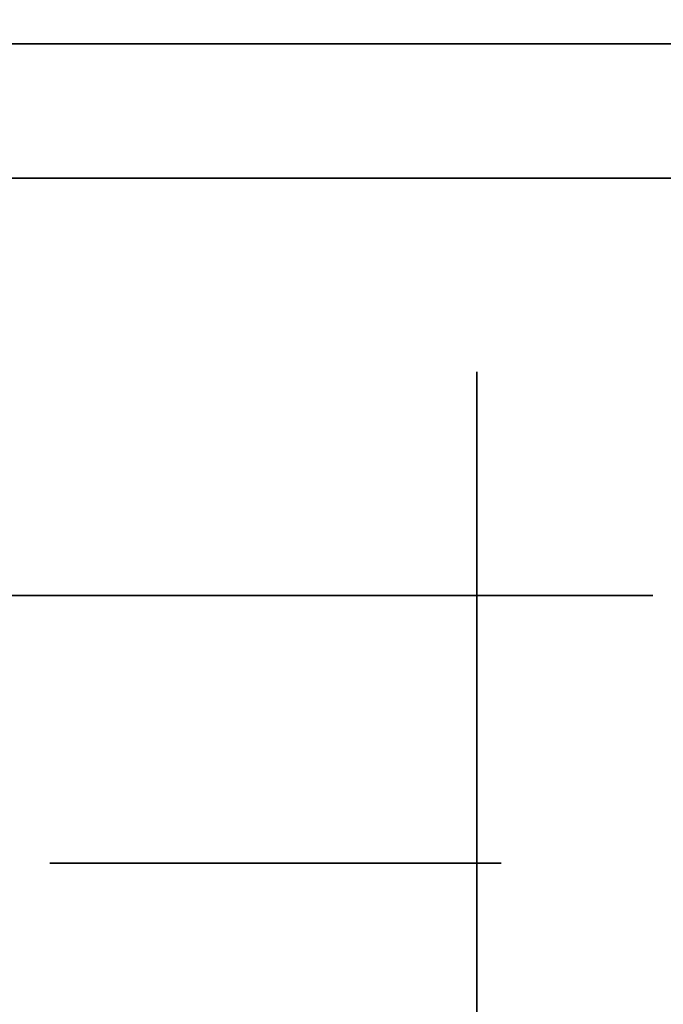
# Model space of a CAD drawing. Extents: x -1299 to -1246.9, y 2743.7 to 2747.9.
# Tile 56 of 256: x -1299.0293 to -1299.0065, y 2746.7913 to 2746.8262. Entities that reach past the tile are written whole.
import ezdxf

# ---------------------------------------------------------------- set-up
doc = ezdxf.new("R2010")
doc.units = 0
doc.header["$LTSCALE"] = 150
doc.header["$MEASUREMENT"] = 0
doc.layers.add('3DFACE_BOLT', color=7, linetype='CONTINUOUS')
doc.layers.add('3DFACE_SHAPE', color=7, linetype='CONTINUOUS')

msp = doc.modelspace()

# ---------------------------------------------------------------- linework, layer by layer
at = {"layer": '3DFACE_BOLT', "color": 1}
for points, invisible_edges in [([(-1299.028219, 2746.846309, 0.138), (-1299.027827, 2746.846309, 0.135528), (-1299.028219, 2746.796309, 0.138)], 14), ([(-1299.028219, 2746.796309, 0.138), (-1299.027827, 2746.846309, 0.135528), (-1299.027827, 2746.796309, 0.135528)], 3), ([(-1299.027827, 2746.846309, 0.140472), (-1299.028219, 2746.846309, 0.138), (-1299.027827, 2746.796309, 0.140472)], 14), ([(-1299.027827, 2746.796309, 0.140472), (-1299.028219, 2746.846309, 0.138), (-1299.028219, 2746.796309, 0.138)], 3), ([(-1299.028219, 2746.846309, 0.068), (-1299.027827, 2746.846309, 0.065528), (-1299.028219, 2746.796309, 0.068)], 14), ([(-1299.028219, 2746.796309, 0.068), (-1299.027827, 2746.846309, 0.065528), (-1299.027827, 2746.796309, 0.065528)], 3), ([(-1299.027827, 2746.846309, 0.070472), (-1299.028219, 2746.846309, 0.068), (-1299.027827, 2746.796309, 0.070472)], 14), ([(-1299.027827, 2746.796309, 0.070472), (-1299.028219, 2746.846309, 0.068), (-1299.028219, 2746.796309, 0.068)], 3), ([(-1299.027827, 2746.846309, 0.135528), (-1299.026691, 2746.846309, 0.133298), (-1299.027827, 2746.796309, 0.135528)], 14), ([(-1299.027827, 2746.796309, 0.135528), (-1299.026691, 2746.846309, 0.133298), (-1299.026691, 2746.796309, 0.133298)], 3), ([(-1299.026691, 2746.846309, 0.142702), (-1299.027827, 2746.846309, 0.140472), (-1299.026691, 2746.796309, 0.142702)], 14), ([(-1299.026691, 2746.796309, 0.142702), (-1299.027827, 2746.846309, 0.140472), (-1299.027827, 2746.796309, 0.140472)], 3), ([(-1299.027827, 2746.846309, 0.065528), (-1299.026691, 2746.846309, 0.063298), (-1299.027827, 2746.796309, 0.065528)], 14), ([(-1299.027827, 2746.796309, 0.065528), (-1299.026691, 2746.846309, 0.063298), (-1299.026691, 2746.796309, 0.063298)], 3), ([(-1299.026691, 2746.846309, 0.072702), (-1299.027827, 2746.846309, 0.070472), (-1299.026691, 2746.796309, 0.072702)], 14), ([(-1299.026691, 2746.796309, 0.072702), (-1299.027827, 2746.846309, 0.070472), (-1299.027827, 2746.796309, 0.070472)], 3), ([(-1299.026691, 2746.846309, 0.133298), (-1299.024921, 2746.846309, 0.131528), (-1299.026691, 2746.796309, 0.133298)], 14), ([(-1299.026691, 2746.796309, 0.133298), (-1299.024921, 2746.846309, 0.131528), (-1299.024921, 2746.796309, 0.131528)], 3), ([(-1299.024921, 2746.846309, 0.144472), (-1299.026691, 2746.846309, 0.142702), (-1299.024921, 2746.796309, 0.144472)], 14), ([(-1299.024921, 2746.796309, 0.144472), (-1299.026691, 2746.846309, 0.142702), (-1299.026691, 2746.796309, 0.142702)], 3), ([(-1299.026691, 2746.846309, 0.063298), (-1299.024921, 2746.846309, 0.061528), (-1299.026691, 2746.796309, 0.063298)], 14), ([(-1299.026691, 2746.796309, 0.063298), (-1299.024921, 2746.846309, 0.061528), (-1299.024921, 2746.796309, 0.061528)], 3), ([(-1299.024921, 2746.846309, 0.074472), (-1299.026691, 2746.846309, 0.072702), (-1299.024921, 2746.796309, 0.074472)], 14), ([(-1299.024921, 2746.796309, 0.074472), (-1299.026691, 2746.846309, 0.072702), (-1299.026691, 2746.796309, 0.072702)], 3), ([(-1299.024921, 2746.846309, 0.131528), (-1299.022691, 2746.846309, 0.130392), (-1299.024921, 2746.796309, 0.131528)], 14), ([(-1299.024921, 2746.796309, 0.131528), (-1299.022691, 2746.846309, 0.130392), (-1299.022691, 2746.796309, 0.130392)], 3), ([(-1299.022691, 2746.846309, 0.145608), (-1299.024921, 2746.846309, 0.144472), (-1299.022691, 2746.796309, 0.145608)], 14), ([(-1299.022691, 2746.796309, 0.145608), (-1299.024921, 2746.846309, 0.144472), (-1299.024921, 2746.796309, 0.144472)], 3), ([(-1299.024921, 2746.846309, 0.061528), (-1299.022691, 2746.846309, 0.060392), (-1299.024921, 2746.796309, 0.061528)], 14), ([(-1299.024921, 2746.796309, 0.061528), (-1299.022691, 2746.846309, 0.060392), (-1299.022691, 2746.796309, 0.060392)], 3), ([(-1299.022691, 2746.846309, 0.075608), (-1299.024921, 2746.846309, 0.074472), (-1299.022691, 2746.796309, 0.075608)], 14), ([(-1299.022691, 2746.796309, 0.075608), (-1299.024921, 2746.846309, 0.074472), (-1299.024921, 2746.796309, 0.074472)], 3), ([(-1299.022691, 2746.846309, 0.130392), (-1299.020219, 2746.846309, 0.13), (-1299.022691, 2746.796309, 0.130392)], 14), ([(-1299.022691, 2746.796309, 0.130392), (-1299.020219, 2746.846309, 0.13), (-1299.020219, 2746.796309, 0.13)], 3), ([(-1299.020219, 2746.846309, 0.146), (-1299.022691, 2746.846309, 0.145608), (-1299.020219, 2746.796309, 0.146)], 14), ([(-1299.020219, 2746.796309, 0.146), (-1299.022691, 2746.846309, 0.145608), (-1299.022691, 2746.796309, 0.145608)], 3), ([(-1299.022691, 2746.846309, 0.060392), (-1299.020219, 2746.846309, 0.06), (-1299.022691, 2746.796309, 0.060392)], 14), ([(-1299.022691, 2746.796309, 0.060392), (-1299.020219, 2746.846309, 0.06), (-1299.020219, 2746.796309, 0.06)], 3), ([(-1299.020219, 2746.846309, 0.076), (-1299.022691, 2746.846309, 0.075608), (-1299.020219, 2746.796309, 0.076)], 14), ([(-1299.020219, 2746.796309, 0.076), (-1299.022691, 2746.846309, 0.075608), (-1299.022691, 2746.796309, 0.075608)], 3), ([(-1299.020219, 2746.846309, 0.13), (-1299.017747, 2746.846309, 0.130392), (-1299.020219, 2746.796309, 0.13)], 14), ([(-1299.020219, 2746.796309, 0.13), (-1299.017747, 2746.846309, 0.130392), (-1299.017747, 2746.796309, 0.130392)], 3), ([(-1299.017747, 2746.846309, 0.145608), (-1299.020219, 2746.846309, 0.146), (-1299.017747, 2746.796309, 0.145608)], 14), ([(-1299.017747, 2746.796309, 0.145608), (-1299.020219, 2746.846309, 0.146), (-1299.020219, 2746.796309, 0.146)], 3), ([(-1299.020219, 2746.846309, 0.06), (-1299.017747, 2746.846309, 0.060392), (-1299.020219, 2746.796309, 0.06)], 14), ([(-1299.020219, 2746.796309, 0.06), (-1299.017747, 2746.846309, 0.060392), (-1299.017747, 2746.796309, 0.060392)], 3), ([(-1299.017747, 2746.846309, 0.075608), (-1299.020219, 2746.846309, 0.076), (-1299.017747, 2746.796309, 0.075608)], 14), ([(-1299.017747, 2746.796309, 0.075608), (-1299.020219, 2746.846309, 0.076), (-1299.020219, 2746.796309, 0.076)], 3), ([(-1299.017747, 2746.846309, 0.130392), (-1299.015516, 2746.846309, 0.131528), (-1299.017747, 2746.796309, 0.130392)], 14), ([(-1299.017747, 2746.796309, 0.130392), (-1299.015516, 2746.846309, 0.131528), (-1299.015516, 2746.796309, 0.131528)], 3), ([(-1299.015516, 2746.846309, 0.144472), (-1299.017747, 2746.846309, 0.145608), (-1299.015516, 2746.796309, 0.144472)], 14), ([(-1299.015516, 2746.796309, 0.144472), (-1299.017747, 2746.846309, 0.145608), (-1299.017747, 2746.796309, 0.145608)], 3), ([(-1299.017747, 2746.846309, 0.060392), (-1299.015516, 2746.846309, 0.061528), (-1299.017747, 2746.796309, 0.060392)], 14), ([(-1299.017747, 2746.796309, 0.060392), (-1299.015516, 2746.846309, 0.061528), (-1299.015516, 2746.796309, 0.061528)], 3), ([(-1299.015516, 2746.846309, 0.074472), (-1299.017747, 2746.846309, 0.075608), (-1299.015516, 2746.796309, 0.074472)], 14), ([(-1299.015516, 2746.796309, 0.074472), (-1299.017747, 2746.846309, 0.075608), (-1299.017747, 2746.796309, 0.075608)], 3), ([(-1299.015516, 2746.846309, 0.131528), (-1299.013747, 2746.846309, 0.133298), (-1299.015516, 2746.796309, 0.131528)], 14), ([(-1299.015516, 2746.796309, 0.131528), (-1299.013747, 2746.846309, 0.133298), (-1299.013747, 2746.796309, 0.133298)], 3), ([(-1299.013747, 2746.846309, 0.142702), (-1299.015516, 2746.846309, 0.144472), (-1299.013747, 2746.796309, 0.142702)], 14), ([(-1299.013747, 2746.796309, 0.142702), (-1299.015516, 2746.846309, 0.144472), (-1299.015516, 2746.796309, 0.144472)], 3), ([(-1299.015516, 2746.846309, 0.061528), (-1299.013747, 2746.846309, 0.063298), (-1299.015516, 2746.796309, 0.061528)], 14), ([(-1299.015516, 2746.796309, 0.061528), (-1299.013747, 2746.846309, 0.063298), (-1299.013747, 2746.796309, 0.063298)], 3), ([(-1299.013747, 2746.846309, 0.072702), (-1299.015516, 2746.846309, 0.074472), (-1299.013747, 2746.796309, 0.072702)], 14), ([(-1299.013747, 2746.796309, 0.072702), (-1299.015516, 2746.846309, 0.074472), (-1299.015516, 2746.796309, 0.074472)], 3), ([(-1299.013747, 2746.846309, 0.133298), (-1299.01261, 2746.846309, 0.135528), (-1299.013747, 2746.796309, 0.133298)], 14), ([(-1299.013747, 2746.796309, 0.133298), (-1299.01261, 2746.846309, 0.135528), (-1299.01261, 2746.796309, 0.135528)], 3), ([(-1299.01261, 2746.846309, 0.140472), (-1299.013747, 2746.846309, 0.142702), (-1299.01261, 2746.796309, 0.140472)], 14), ([(-1299.01261, 2746.796309, 0.140472), (-1299.013747, 2746.846309, 0.142702), (-1299.013747, 2746.796309, 0.142702)], 3), ([(-1299.013747, 2746.846309, 0.063298), (-1299.01261, 2746.846309, 0.065528), (-1299.013747, 2746.796309, 0.063298)], 14), ([(-1299.013747, 2746.796309, 0.063298), (-1299.01261, 2746.846309, 0.065528), (-1299.01261, 2746.796309, 0.065528)], 3), ([(-1299.01261, 2746.846309, 0.070472), (-1299.013747, 2746.846309, 0.072702), (-1299.01261, 2746.796309, 0.070472)], 14), ([(-1299.01261, 2746.796309, 0.070472), (-1299.013747, 2746.846309, 0.072702), (-1299.013747, 2746.796309, 0.072702)], 3), ([(-1299.01261, 2746.846309, 0.135528), (-1299.012219, 2746.846309, 0.138), (-1299.01261, 2746.796309, 0.135528)], 14), ([(-1299.01261, 2746.796309, 0.135528), (-1299.012219, 2746.846309, 0.138), (-1299.012219, 2746.796309, 0.138)], 3), ([(-1299.012219, 2746.846309, 0.138), (-1299.01261, 2746.846309, 0.140472), (-1299.012219, 2746.796309, 0.138)], 14), ([(-1299.012219, 2746.796309, 0.138), (-1299.01261, 2746.846309, 0.140472), (-1299.01261, 2746.796309, 0.140472)], 3), ([(-1299.01261, 2746.846309, 0.065528), (-1299.012219, 2746.846309, 0.068), (-1299.01261, 2746.796309, 0.065528)], 14), ([(-1299.01261, 2746.796309, 0.065528), (-1299.012219, 2746.846309, 0.068), (-1299.012219, 2746.796309, 0.068)], 3), ([(-1299.012219, 2746.846309, 0.068), (-1299.01261, 2746.846309, 0.070472), (-1299.012219, 2746.796309, 0.068)], 14), ([(-1299.012219, 2746.796309, 0.068), (-1299.01261, 2746.846309, 0.070472), (-1299.01261, 2746.796309, 0.070472)], 3), ([(-1299.033594, 2746.820589, 0.138), (-1299.026906, 2746.820589, 0.126417), (-1299.033594, 2746.805789, 0.138)], 14), ([(-1299.033594, 2746.805789, 0.138), (-1299.026906, 2746.820589, 0.126417), (-1299.026906, 2746.805789, 0.126417)], 3), ([(-1299.026906, 2746.820589, 0.149583), (-1299.033594, 2746.820589, 0.138), (-1299.026906, 2746.805789, 0.149583)], 14), ([(-1299.026906, 2746.805789, 0.149583), (-1299.033594, 2746.820589, 0.138), (-1299.033594, 2746.805789, 0.138)], 3), ([(-1299.033594, 2746.820589, 0.138), (-1299.026906, 2746.820589, 0.149583), (-1299.026906, 2746.820589, 0.126417)], 2), ([(-1299.033594, 2746.820589, 0.068), (-1299.026906, 2746.820589, 0.056417), (-1299.033594, 2746.805789, 0.068)], 14), ([(-1299.033594, 2746.805789, 0.068), (-1299.026906, 2746.820589, 0.056417), (-1299.026906, 2746.805789, 0.056417)], 3), ([(-1299.026906, 2746.820589, 0.079583), (-1299.033594, 2746.820589, 0.068), (-1299.026906, 2746.805789, 0.079583)], 14), ([(-1299.026906, 2746.805789, 0.079583), (-1299.033594, 2746.820589, 0.068), (-1299.033594, 2746.805789, 0.068)], 3), ([(-1299.033594, 2746.820589, 0.068), (-1299.026906, 2746.820589, 0.079583), (-1299.026906, 2746.820589, 0.056417)], 2), ([(-1299.026906, 2746.820589, 0.126417), (-1299.013531, 2746.820589, 0.126417), (-1299.026906, 2746.805789, 0.126417)], 14), ([(-1299.026906, 2746.805789, 0.126417), (-1299.013531, 2746.820589, 0.126417), (-1299.013531, 2746.805789, 0.126417)], 3), ([(-1299.013531, 2746.820589, 0.149583), (-1299.026906, 2746.820589, 0.149583), (-1299.013531, 2746.805789, 0.149583)], 14), ([(-1299.013531, 2746.805789, 0.149583), (-1299.026906, 2746.820589, 0.149583), (-1299.026906, 2746.805789, 0.149583)], 3), ([(-1299.026906, 2746.820589, 0.149583), (-1299.013531, 2746.820589, 0.149583), (-1299.026906, 2746.820589, 0.126417)], 14), ([(-1299.026906, 2746.820589, 0.126417), (-1299.013531, 2746.820589, 0.149583), (-1299.013531, 2746.820589, 0.126417)], 3), ([(-1299.026906, 2746.820589, 0.056417), (-1299.013531, 2746.820589, 0.056417), (-1299.026906, 2746.805789, 0.056417)], 14), ([(-1299.026906, 2746.805789, 0.056417), (-1299.013531, 2746.820589, 0.056417), (-1299.013531, 2746.805789, 0.056417)], 3), ([(-1299.013531, 2746.820589, 0.079583), (-1299.026906, 2746.820589, 0.079583), (-1299.013531, 2746.805789, 0.079583)], 14), ([(-1299.013531, 2746.805789, 0.079583), (-1299.026906, 2746.820589, 0.079583), (-1299.026906, 2746.805789, 0.079583)], 3), ([(-1299.026906, 2746.820589, 0.079583), (-1299.013531, 2746.820589, 0.079583), (-1299.026906, 2746.820589, 0.056417)], 14), ([(-1299.026906, 2746.820589, 0.056417), (-1299.013531, 2746.820589, 0.079583), (-1299.013531, 2746.820589, 0.056417)], 3), ([(-1299.013531, 2746.820589, 0.126417), (-1299.006844, 2746.820589, 0.138), (-1299.013531, 2746.805789, 0.126417)], 14), ([(-1299.013531, 2746.805789, 0.126417), (-1299.006844, 2746.820589, 0.138), (-1299.006844, 2746.805789, 0.138)], 3), ([(-1299.006844, 2746.820589, 0.138), (-1299.013531, 2746.820589, 0.149583), (-1299.006844, 2746.805789, 0.138)], 14), ([(-1299.006844, 2746.805789, 0.138), (-1299.013531, 2746.820589, 0.149583), (-1299.013531, 2746.805789, 0.149583)], 3), ([(-1299.013531, 2746.820589, 0.149583), (-1299.006844, 2746.820589, 0.138), (-1299.013531, 2746.820589, 0.126417)], 12), ([(-1299.013531, 2746.820589, 0.056417), (-1299.006844, 2746.820589, 0.068), (-1299.013531, 2746.805789, 0.056417)], 14), ([(-1299.013531, 2746.805789, 0.056417), (-1299.006844, 2746.820589, 0.068), (-1299.006844, 2746.805789, 0.068)], 3), ([(-1299.006844, 2746.820589, 0.068), (-1299.013531, 2746.820589, 0.079583), (-1299.006844, 2746.805789, 0.068)], 14), ([(-1299.006844, 2746.805789, 0.068), (-1299.013531, 2746.820589, 0.079583), (-1299.013531, 2746.805789, 0.079583)], 3), ([(-1299.013531, 2746.820589, 0.079583), (-1299.006844, 2746.820589, 0.068), (-1299.013531, 2746.820589, 0.056417)], 12), ([(-1299.013079, 2746.807036, 0.126417), (-1299.013079, 2746.813724, 0.138), (-1299.003079, 2746.807036, 0.126417)], 14), ([(-1299.003079, 2746.807036, 0.126417), (-1299.013079, 2746.813724, 0.138), (-1299.003079, 2746.813724, 0.138)], 3), ([(-1299.013079, 2746.813724, 0.138), (-1299.013079, 2746.807036, 0.149583), (-1299.003079, 2746.813724, 0.138)], 14), ([(-1299.003079, 2746.813724, 0.138), (-1299.013079, 2746.807036, 0.149583), (-1299.003079, 2746.807036, 0.149583)], 3), ([(-1299.013079, 2746.807036, 0.149583), (-1299.013079, 2746.813724, 0.138), (-1299.013079, 2746.807036, 0.126417)], 12), ([(-1299.013079, 2746.807036, 0.056417), (-1299.013079, 2746.813724, 0.068), (-1299.003079, 2746.807036, 0.056417)], 14), ([(-1299.003079, 2746.807036, 0.056417), (-1299.013079, 2746.813724, 0.068), (-1299.003079, 2746.813724, 0.068)], 3), ([(-1299.013079, 2746.813724, 0.068), (-1299.013079, 2746.807036, 0.079583), (-1299.003079, 2746.813724, 0.068)], 14), ([(-1299.003079, 2746.813724, 0.068), (-1299.013079, 2746.807036, 0.079583), (-1299.003079, 2746.807036, 0.079583)], 3), ([(-1299.013079, 2746.807036, 0.079583), (-1299.013079, 2746.813724, 0.068), (-1299.013079, 2746.807036, 0.056417)], 12), ([(-1299.013079, 2746.793661, 0.126417), (-1299.013079, 2746.807036, 0.126417), (-1299.003079, 2746.793661, 0.126417)], 14), ([(-1299.003079, 2746.793661, 0.126417), (-1299.013079, 2746.807036, 0.126417), (-1299.003079, 2746.807036, 0.126417)], 3), ([(-1299.013079, 2746.807036, 0.149583), (-1299.013079, 2746.793661, 0.149583), (-1299.003079, 2746.807036, 0.149583)], 14), ([(-1299.003079, 2746.807036, 0.149583), (-1299.013079, 2746.793661, 0.149583), (-1299.003079, 2746.793661, 0.149583)], 3), ([(-1299.013079, 2746.793661, 0.149583), (-1299.013079, 2746.807036, 0.149583), (-1299.013079, 2746.793661, 0.126417)], 14), ([(-1299.013079, 2746.793661, 0.126417), (-1299.013079, 2746.807036, 0.149583), (-1299.013079, 2746.807036, 0.126417)], 3), ([(-1299.013079, 2746.793661, 0.056417), (-1299.013079, 2746.807036, 0.056417), (-1299.003079, 2746.793661, 0.056417)], 14), ([(-1299.003079, 2746.793661, 0.056417), (-1299.013079, 2746.807036, 0.056417), (-1299.003079, 2746.807036, 0.056417)], 3), ([(-1299.013079, 2746.807036, 0.079583), (-1299.013079, 2746.793661, 0.079583), (-1299.003079, 2746.807036, 0.079583)], 14), ([(-1299.003079, 2746.807036, 0.079583), (-1299.013079, 2746.793661, 0.079583), (-1299.003079, 2746.793661, 0.079583)], 3), ([(-1299.013079, 2746.793661, 0.079583), (-1299.013079, 2746.807036, 0.079583), (-1299.013079, 2746.793661, 0.056417)], 14), ([(-1299.013079, 2746.793661, 0.056417), (-1299.013079, 2746.807036, 0.079583), (-1299.013079, 2746.807036, 0.056417)], 3), ([(-1299.033594, 2746.805789, 0.138), (-1299.026906, 2746.805789, 0.126417), (-1299.026906, 2746.805789, 0.149583)], 2), ([(-1299.033594, 2746.805789, 0.068), (-1299.026906, 2746.805789, 0.056417), (-1299.026906, 2746.805789, 0.079583)], 2), ([(-1299.026906, 2746.805789, 0.126417), (-1299.013531, 2746.805789, 0.126417), (-1299.026906, 2746.805789, 0.149583)], 14), ([(-1299.026906, 2746.805789, 0.149583), (-1299.013531, 2746.805789, 0.126417), (-1299.013531, 2746.805789, 0.149583)], 3), ([(-1299.026906, 2746.805789, 0.056417), (-1299.013531, 2746.805789, 0.056417), (-1299.026906, 2746.805789, 0.079583)], 14), ([(-1299.026906, 2746.805789, 0.079583), (-1299.013531, 2746.805789, 0.056417), (-1299.013531, 2746.805789, 0.079583)], 3), ([(-1299.013531, 2746.805789, 0.126417), (-1299.006844, 2746.805789, 0.138), (-1299.013531, 2746.805789, 0.149583)], 12), ([(-1299.013531, 2746.805789, 0.056417), (-1299.006844, 2746.805789, 0.068), (-1299.013531, 2746.805789, 0.079583)], 12), ([(-1299.028219, 2746.796309, 0.138), (-1299.027827, 2746.796309, 0.135528), (-1299.027827, 2746.796309, 0.140472)], 2), ([(-1299.028219, 2746.796309, 0.068), (-1299.027827, 2746.796309, 0.065528), (-1299.027827, 2746.796309, 0.070472)], 2), ([(-1299.027827, 2746.796309, 0.135528), (-1299.026691, 2746.796309, 0.133298), (-1299.027827, 2746.796309, 0.140472)], 14), ([(-1299.027827, 2746.796309, 0.140472), (-1299.026691, 2746.796309, 0.133298), (-1299.026691, 2746.796309, 0.142702)], 3), ([(-1299.027827, 2746.796309, 0.065528), (-1299.026691, 2746.796309, 0.063298), (-1299.027827, 2746.796309, 0.070472)], 14), ([(-1299.027827, 2746.796309, 0.070472), (-1299.026691, 2746.796309, 0.063298), (-1299.026691, 2746.796309, 0.072702)], 3), ([(-1299.026691, 2746.796309, 0.133298), (-1299.024921, 2746.796309, 0.131528), (-1299.026691, 2746.796309, 0.142702)], 14), ([(-1299.026691, 2746.796309, 0.142702), (-1299.024921, 2746.796309, 0.131528), (-1299.024921, 2746.796309, 0.144472)], 3), ([(-1299.026691, 2746.796309, 0.063298), (-1299.024921, 2746.796309, 0.061528), (-1299.026691, 2746.796309, 0.072702)], 14), ([(-1299.026691, 2746.796309, 0.072702), (-1299.024921, 2746.796309, 0.061528), (-1299.024921, 2746.796309, 0.074472)], 3), ([(-1299.024921, 2746.796309, 0.131528), (-1299.022691, 2746.796309, 0.130392), (-1299.024921, 2746.796309, 0.144472)], 14), ([(-1299.024921, 2746.796309, 0.144472), (-1299.022691, 2746.796309, 0.130392), (-1299.022691, 2746.796309, 0.145608)], 3), ([(-1299.024921, 2746.796309, 0.061528), (-1299.022691, 2746.796309, 0.060392), (-1299.024921, 2746.796309, 0.074472)], 14), ([(-1299.024921, 2746.796309, 0.074472), (-1299.022691, 2746.796309, 0.060392), (-1299.022691, 2746.796309, 0.075608)], 3), ([(-1299.022691, 2746.796309, 0.130392), (-1299.020219, 2746.796309, 0.13), (-1299.022691, 2746.796309, 0.145608)], 14), ([(-1299.022691, 2746.796309, 0.145608), (-1299.020219, 2746.796309, 0.13), (-1299.020219, 2746.796309, 0.146)], 3), ([(-1299.022691, 2746.796309, 0.060392), (-1299.020219, 2746.796309, 0.06), (-1299.022691, 2746.796309, 0.075608)], 14), ([(-1299.022691, 2746.796309, 0.075608), (-1299.020219, 2746.796309, 0.06), (-1299.020219, 2746.796309, 0.076)], 3), ([(-1299.020219, 2746.796309, 0.13), (-1299.017747, 2746.796309, 0.130392), (-1299.020219, 2746.796309, 0.146)], 14), ([(-1299.020219, 2746.796309, 0.146), (-1299.017747, 2746.796309, 0.130392), (-1299.017747, 2746.796309, 0.145608)], 3), ([(-1299.020219, 2746.796309, 0.06), (-1299.017747, 2746.796309, 0.060392), (-1299.020219, 2746.796309, 0.076)], 14), ([(-1299.020219, 2746.796309, 0.076), (-1299.017747, 2746.796309, 0.060392), (-1299.017747, 2746.796309, 0.075608)], 3), ([(-1299.017747, 2746.796309, 0.130392), (-1299.015516, 2746.796309, 0.131528), (-1299.017747, 2746.796309, 0.145608)], 14), ([(-1299.017747, 2746.796309, 0.145608), (-1299.015516, 2746.796309, 0.131528), (-1299.015516, 2746.796309, 0.144472)], 3), ([(-1299.017747, 2746.796309, 0.060392), (-1299.015516, 2746.796309, 0.061528), (-1299.017747, 2746.796309, 0.075608)], 14), ([(-1299.017747, 2746.796309, 0.075608), (-1299.015516, 2746.796309, 0.061528), (-1299.015516, 2746.796309, 0.074472)], 3), ([(-1299.015516, 2746.796309, 0.131528), (-1299.013747, 2746.796309, 0.133298), (-1299.015516, 2746.796309, 0.144472)], 14), ([(-1299.015516, 2746.796309, 0.144472), (-1299.013747, 2746.796309, 0.133298), (-1299.013747, 2746.796309, 0.142702)], 3), ([(-1299.015516, 2746.796309, 0.061528), (-1299.013747, 2746.796309, 0.063298), (-1299.015516, 2746.796309, 0.074472)], 14), ([(-1299.015516, 2746.796309, 0.074472), (-1299.013747, 2746.796309, 0.063298), (-1299.013747, 2746.796309, 0.072702)], 3), ([(-1299.013747, 2746.796309, 0.133298), (-1299.01261, 2746.796309, 0.135528), (-1299.013747, 2746.796309, 0.142702)], 14), ([(-1299.013747, 2746.796309, 0.142702), (-1299.01261, 2746.796309, 0.135528), (-1299.01261, 2746.796309, 0.140472)], 3), ([(-1299.013747, 2746.796309, 0.063298), (-1299.01261, 2746.796309, 0.065528), (-1299.013747, 2746.796309, 0.072702)], 14), ([(-1299.013747, 2746.796309, 0.072702), (-1299.01261, 2746.796309, 0.065528), (-1299.01261, 2746.796309, 0.070472)], 3), ([(-1299.01261, 2746.796309, 0.135528), (-1299.012219, 2746.796309, 0.138), (-1299.01261, 2746.796309, 0.140472)], 12), ([(-1299.01261, 2746.796309, 0.065528), (-1299.012219, 2746.796309, 0.068), (-1299.01261, 2746.796309, 0.070472)], 12), ([(-1299.013079, 2746.786974, 0.138), (-1299.013079, 2746.793661, 0.126417), (-1299.003079, 2746.786974, 0.138)], 14), ([(-1299.003079, 2746.786974, 0.138), (-1299.013079, 2746.793661, 0.126417), (-1299.003079, 2746.793661, 0.126417)], 3), ([(-1299.013079, 2746.793661, 0.149583), (-1299.013079, 2746.786974, 0.138), (-1299.003079, 2746.793661, 0.149583)], 14), ([(-1299.003079, 2746.793661, 0.149583), (-1299.013079, 2746.786974, 0.138), (-1299.003079, 2746.786974, 0.138)], 3), ([(-1299.013079, 2746.786974, 0.138), (-1299.013079, 2746.793661, 0.149583), (-1299.013079, 2746.793661, 0.126417)], 2), ([(-1299.013079, 2746.786974, 0.068), (-1299.013079, 2746.793661, 0.056417), (-1299.003079, 2746.786974, 0.068)], 14), ([(-1299.003079, 2746.786974, 0.068), (-1299.013079, 2746.793661, 0.056417), (-1299.003079, 2746.793661, 0.056417)], 3), ([(-1299.013079, 2746.793661, 0.079583), (-1299.013079, 2746.786974, 0.068), (-1299.003079, 2746.793661, 0.079583)], 14), ([(-1299.003079, 2746.793661, 0.079583), (-1299.013079, 2746.786974, 0.068), (-1299.003079, 2746.786974, 0.068)], 3), ([(-1299.013079, 2746.786974, 0.068), (-1299.013079, 2746.793661, 0.079583), (-1299.013079, 2746.793661, 0.056417)], 2)]:
    msp.add_3dface(points, dxfattribs=dict(at, invisible_edges=invisible_edges))
at = {"layer": '3DFACE_SHAPE', "color": 13}
for points, invisible_edges in [([(-1297.046219, 2746.782449), (-1299.046219, 2746.782449), (-1297.046219, 2746.884449)], 2), ([(-1299.046219, 2746.782449), (-1299.046219, 2746.884449), (-1297.046219, 2746.884449)], 12), ([(-1297.046219, 2746.884449, 0.206), (-1299.046219, 2746.884449, 0.206), (-1297.046219, 2746.782449, 0.206)], 2), ([(-1299.046219, 2746.884449, 0.206), (-1299.046219, 2746.782449, 0.206), (-1297.046219, 2746.782449, 0.206)], 12), ([(-1297.046219, 2746.830349, 0.008), (-1299.046219, 2746.830349, 0.008), (-1297.046219, 2746.782449, 0.008)], 2), ([(-1299.046219, 2746.830349, 0.008), (-1299.046219, 2746.782449, 0.008), (-1297.046219, 2746.782449, 0.008)], 12), ([(-1297.046219, 2746.782449, 0.198), (-1299.046219, 2746.782449, 0.198), (-1297.046219, 2746.830349, 0.198)], 2), ([(-1299.046219, 2746.782449, 0.198), (-1299.046219, 2746.830349, 0.198), (-1297.046219, 2746.830349, 0.198)], 12), ([(-1299.028719, 2746.825349, 0.068), (-1299.026229, 2746.825349, 0.06199), (-1299.049119, 2746.825349, 0.068)], 14), ([(-1299.026229, 2746.825349, 0.06199), (-1299.020219, 2746.825349, 0.0595), (-1299.049119, 2746.825349, 0.068)], 14), ([(-1299.049119, 2746.825349, 0.068), (-1299.020219, 2746.825349, 0.0595), (-1299.049119, 2746.825349, 0.033)], 15), ([(-1299.020219, 2746.825349, 0.0595), (-1299.014208, 2746.825349, 0.06199), (-1299.049119, 2746.825349, 0.033)], 14), ([(-1299.049119, 2746.825349, 0.033), (-1299.014208, 2746.825349, 0.06199), (-1298.998319, 2746.825349, 0.033)], 3), ([(-1298.998319, 2746.825349, 0.173), (-1299.026229, 2746.825349, 0.14401), (-1299.049119, 2746.825349, 0.173)], 3), ([(-1299.026229, 2746.825349, 0.14401), (-1299.049119, 2746.825349, 0.138), (-1299.049119, 2746.825349, 0.173)], 13), ([(-1299.026229, 2746.825349, 0.14401), (-1299.028719, 2746.825349, 0.138), (-1299.049119, 2746.825349, 0.138)], 14), ([(-1299.028719, 2746.825349, 0.068), (-1299.049119, 2746.825349, 0.068), (-1299.026229, 2746.825349, 0.13199)], 15), ([(-1299.026229, 2746.825349, 0.13199), (-1299.049119, 2746.825349, 0.068), (-1299.028719, 2746.825349, 0.138)], 3), ([(-1299.049119, 2746.825349, 0.068), (-1299.049119, 2746.825349, 0.138), (-1299.028719, 2746.825349, 0.138)], 14), ([(-1298.998319, 2746.825349, 0.033), (-1299.020219, 2746.820589, 0.033), (-1299.049119, 2746.825349, 0.033)], 3), ([(-1299.020219, 2746.820589, 0.033), (-1299.049119, 2746.820589, 0.033), (-1299.049119, 2746.825349, 0.033)], 12), ([(-1299.049119, 2746.820589, 0.173), (-1299.003079, 2746.820589, 0.173), (-1299.049119, 2746.825349, 0.173)], 2), ([(-1299.049119, 2746.825349, 0.173), (-1299.003079, 2746.820589, 0.173), (-1298.998319, 2746.825349, 0.173)], 3), ([(-1299.026229, 2746.825349, 0.07401), (-1299.028719, 2746.825349, 0.068), (-1299.026229, 2746.825349, 0.13199)], 14), ([(-1299.026229, 2746.820589, 0.06199), (-1299.026229, 2746.825349, 0.06199), (-1299.028719, 2746.820589, 0.068)], 3), ([(-1299.026229, 2746.825349, 0.06199), (-1299.028719, 2746.825349, 0.068), (-1299.028719, 2746.820589, 0.068)], 14), ([(-1299.028719, 2746.820589, 0.068), (-1299.028719, 2746.825349, 0.068), (-1299.026229, 2746.820589, 0.07401)], 3), ([(-1299.028719, 2746.825349, 0.068), (-1299.026229, 2746.825349, 0.07401), (-1299.026229, 2746.820589, 0.07401)], 14), ([(-1299.026229, 2746.820589, 0.13199), (-1299.026229, 2746.825349, 0.13199), (-1299.028719, 2746.820589, 0.138)], 3), ([(-1299.026229, 2746.825349, 0.13199), (-1299.028719, 2746.825349, 0.138), (-1299.028719, 2746.820589, 0.138)], 14), ([(-1299.028719, 2746.820589, 0.138), (-1299.028719, 2746.825349, 0.138), (-1299.026229, 2746.820589, 0.14401)], 3), ([(-1299.028719, 2746.825349, 0.138), (-1299.026229, 2746.825349, 0.14401), (-1299.026229, 2746.820589, 0.14401)], 14), ([(-1299.020219, 2746.825349, 0.1465), (-1299.026229, 2746.825349, 0.14401), (-1298.998319, 2746.825349, 0.173)], 14), ([(-1299.026229, 2746.825349, 0.13199), (-1299.020219, 2746.825349, 0.1295), (-1299.026229, 2746.825349, 0.07401)], 14), ([(-1299.020219, 2746.825349, 0.1295), (-1299.020219, 2746.825349, 0.0765), (-1299.026229, 2746.825349, 0.07401)], 13), ([(-1299.026229, 2746.820589, 0.07401), (-1299.026229, 2746.825349, 0.07401), (-1299.020219, 2746.820589, 0.0765)], 3), ([(-1299.026229, 2746.825349, 0.07401), (-1299.020219, 2746.825349, 0.0765), (-1299.020219, 2746.820589, 0.0765)], 14), ([(-1299.020219, 2746.820589, 0.0595), (-1299.020219, 2746.825349, 0.0595), (-1299.026229, 2746.820589, 0.06199)], 3), ([(-1299.020219, 2746.825349, 0.0595), (-1299.026229, 2746.825349, 0.06199), (-1299.026229, 2746.820589, 0.06199)], 14), ([(-1299.026229, 2746.820589, 0.14401), (-1299.026229, 2746.825349, 0.14401), (-1299.020219, 2746.820589, 0.1465)], 3), ([(-1299.026229, 2746.825349, 0.14401), (-1299.020219, 2746.825349, 0.1465), (-1299.020219, 2746.820589, 0.1465)], 14), ([(-1299.020219, 2746.820589, 0.1295), (-1299.020219, 2746.825349, 0.1295), (-1299.026229, 2746.820589, 0.13199)], 3), ([(-1299.020219, 2746.825349, 0.1295), (-1299.026229, 2746.825349, 0.13199), (-1299.026229, 2746.820589, 0.13199)], 14), ([(-1299.020219, 2746.825349, 0.1295), (-1299.014208, 2746.825349, 0.13199), (-1299.020219, 2746.825349, 0.0765)], 14), ([(-1299.014208, 2746.825349, 0.13199), (-1299.011719, 2746.825349, 0.138), (-1299.020219, 2746.825349, 0.0765)], 14), ([(-1299.020219, 2746.825349, 0.0765), (-1299.011719, 2746.825349, 0.138), (-1299.014208, 2746.825349, 0.07401)], 3), ([(-1298.998319, 2746.825349, 0.138), (-1299.014208, 2746.825349, 0.14401), (-1299.020219, 2746.825349, 0.1465)], 13), ([(-1298.998319, 2746.825349, 0.138), (-1299.020219, 2746.825349, 0.1465), (-1298.998319, 2746.825349, 0.173)], 3), ([(-1299.020219, 2746.820589, 0.0765), (-1299.020219, 2746.825349, 0.0765), (-1299.014208, 2746.820589, 0.07401)], 3), ([(-1299.020219, 2746.825349, 0.0765), (-1299.014208, 2746.825349, 0.07401), (-1299.014208, 2746.820589, 0.07401)], 14), ([(-1299.014208, 2746.820589, 0.06199), (-1299.014208, 2746.825349, 0.06199), (-1299.020219, 2746.820589, 0.0595)], 3), ([(-1299.014208, 2746.825349, 0.06199), (-1299.020219, 2746.825349, 0.0595), (-1299.020219, 2746.820589, 0.0595)], 14), ([(-1299.020219, 2746.820589, 0.1465), (-1299.020219, 2746.825349, 0.1465), (-1299.014208, 2746.820589, 0.14401)], 3), ([(-1299.020219, 2746.825349, 0.1465), (-1299.014208, 2746.825349, 0.14401), (-1299.014208, 2746.820589, 0.14401)], 14), ([(-1299.014208, 2746.820589, 0.13199), (-1299.014208, 2746.825349, 0.13199), (-1299.020219, 2746.820589, 0.1295)], 3), ([(-1299.014208, 2746.825349, 0.13199), (-1299.020219, 2746.825349, 0.1295), (-1299.020219, 2746.820589, 0.1295)], 14), ([(-1299.003079, 2746.820589, 0.033), (-1299.020219, 2746.820589, 0.033), (-1298.998319, 2746.825349, 0.033)], 14), ([(-1299.014208, 2746.825349, 0.06199), (-1298.998319, 2746.825349, 0.068), (-1298.998319, 2746.825349, 0.033)], 13), ([(-1299.014208, 2746.825349, 0.06199), (-1299.011719, 2746.825349, 0.068), (-1298.998319, 2746.825349, 0.068)], 14), ([(-1299.011719, 2746.825349, 0.068), (-1299.014208, 2746.825349, 0.07401), (-1298.998319, 2746.825349, 0.068)], 14), ([(-1299.011719, 2746.825349, 0.138), (-1298.998319, 2746.825349, 0.068), (-1299.014208, 2746.825349, 0.07401)], 15), ([(-1299.011719, 2746.825349, 0.138), (-1299.014208, 2746.825349, 0.14401), (-1298.998319, 2746.825349, 0.138)], 14), ([(-1299.014208, 2746.820589, 0.07401), (-1299.014208, 2746.825349, 0.07401), (-1299.011719, 2746.820589, 0.068)], 3), ([(-1299.014208, 2746.825349, 0.07401), (-1299.011719, 2746.825349, 0.068), (-1299.011719, 2746.820589, 0.068)], 14), ([(-1299.011719, 2746.820589, 0.068), (-1299.011719, 2746.825349, 0.068), (-1299.014208, 2746.820589, 0.06199)], 3), ([(-1299.011719, 2746.825349, 0.068), (-1299.014208, 2746.825349, 0.06199), (-1299.014208, 2746.820589, 0.06199)], 14), ([(-1299.014208, 2746.820589, 0.14401), (-1299.014208, 2746.825349, 0.14401), (-1299.011719, 2746.820589, 0.138)], 3), ([(-1299.014208, 2746.825349, 0.14401), (-1299.011719, 2746.825349, 0.138), (-1299.011719, 2746.820589, 0.138)], 14), ([(-1299.011719, 2746.820589, 0.138), (-1299.011719, 2746.825349, 0.138), (-1299.014208, 2746.820589, 0.13199)], 3), ([(-1299.011719, 2746.825349, 0.138), (-1299.014208, 2746.825349, 0.13199), (-1299.014208, 2746.820589, 0.13199)], 14), ([(-1298.998319, 2746.825349, 0.068), (-1299.011719, 2746.825349, 0.138), (-1298.998319, 2746.825349, 0.138)], 3), ([(-1299.020219, 2746.820589, 0.033), (-1299.026229, 2746.820589, 0.06199), (-1299.049119, 2746.820589, 0.033)], 15), ([(-1299.026229, 2746.820589, 0.06199), (-1299.028719, 2746.820589, 0.068), (-1299.049119, 2746.820589, 0.033)], 14), ([(-1299.028719, 2746.820589, 0.138), (-1299.049119, 2746.820589, 0.033), (-1299.028719, 2746.820589, 0.068)], 15), ([(-1299.049119, 2746.820589, 0.033), (-1299.028719, 2746.820589, 0.138), (-1299.049119, 2746.820589, 0.173)], 3), ([(-1299.028719, 2746.820589, 0.138), (-1299.026229, 2746.820589, 0.14401), (-1299.049119, 2746.820589, 0.173)], 14), ([(-1299.049119, 2746.820589, 0.173), (-1299.026229, 2746.820589, 0.14401), (-1299.003079, 2746.820589, 0.173)], 3), ([(-1299.026229, 2746.820589, 0.13199), (-1299.028719, 2746.820589, 0.138), (-1299.026229, 2746.820589, 0.07401)], 14), ([(-1299.026229, 2746.820589, 0.07401), (-1299.028719, 2746.820589, 0.138), (-1299.028719, 2746.820589, 0.068)], 3), ([(-1299.020219, 2746.820589, 0.0595), (-1299.026229, 2746.820589, 0.06199), (-1299.020219, 2746.820589, 0.033)], 14), ([(-1299.026229, 2746.820589, 0.14401), (-1299.020219, 2746.820589, 0.1465), (-1299.003079, 2746.820589, 0.173)], 14), ([(-1299.026229, 2746.820589, 0.07401), (-1299.020219, 2746.820589, 0.0765), (-1299.026229, 2746.820589, 0.13199)], 14), ([(-1299.020219, 2746.820589, 0.0765), (-1299.020219, 2746.820589, 0.1295), (-1299.026229, 2746.820589, 0.13199)], 13), ([(-1299.003079, 2746.820589, 0.173), (-1299.020219, 2746.820589, 0.1465), (-1299.014208, 2746.820589, 0.14401)], 13), ([(-1299.020219, 2746.820589, 0.0765), (-1299.014208, 2746.820589, 0.07401), (-1299.020219, 2746.820589, 0.1295)], 14), ([(-1299.014208, 2746.820589, 0.07401), (-1299.011719, 2746.820589, 0.068), (-1299.020219, 2746.820589, 0.1295)], 14), ([(-1299.020219, 2746.820589, 0.1295), (-1299.011719, 2746.820589, 0.068), (-1299.014208, 2746.820589, 0.13199)], 15), ([(-1299.003079, 2746.820589, 0.033), (-1299.014208, 2746.820589, 0.06199), (-1299.020219, 2746.820589, 0.033)], 3), ([(-1299.014208, 2746.820589, 0.06199), (-1299.020219, 2746.820589, 0.0595), (-1299.020219, 2746.820589, 0.033)], 14), ([(-1299.014208, 2746.820589, 0.14401), (-1299.011719, 2746.820589, 0.138), (-1299.003079, 2746.820589, 0.173)], 14), ([(-1299.011719, 2746.820589, 0.138), (-1299.014208, 2746.820589, 0.13199), (-1299.003079, 2746.820589, 0.033)], 14), ([(-1299.011719, 2746.820589, 0.068), (-1299.003079, 2746.820589, 0.033), (-1299.014208, 2746.820589, 0.13199)], 15), ([(-1299.011719, 2746.820589, 0.068), (-1299.014208, 2746.820589, 0.06199), (-1299.003079, 2746.820589, 0.033)], 14), ([(-1299.003079, 2746.820589, 0.173), (-1299.011719, 2746.820589, 0.138), (-1299.003079, 2746.820589, 0.033)], 3)]:
    msp.add_3dface(points, dxfattribs=dict(at, invisible_edges=invisible_edges))

doc.saveas('drawing.dxf')
